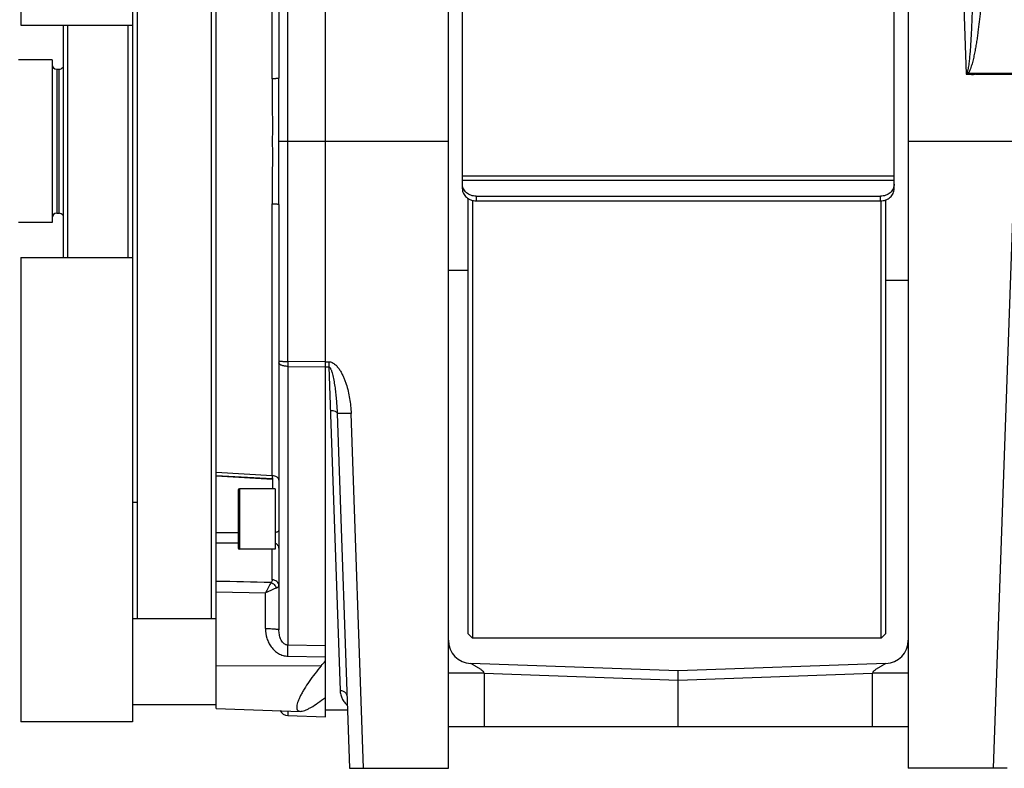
# Model space of a CAD drawing. Extents: x -849 to 1181, y 8 to 1248.
# Tile 31 of 35: x 643 to 855, y 541 to 702. Entities that reach past the tile are written whole.
import ezdxf

# ---------------------------------------------------------------- set-up
doc = ezdxf.new("R2010")
doc.units = 0
doc.header["$LTSCALE"] = 65.395
doc.layers.get('0').update_dxf_attribs({"linetype": 'CONTINUOUS'})

msp = doc.modelspace()

# ---------------------------------------------------------------- linework, layer by layer
at = {"color": 6, "linetype": 'CONTINUOUS'}
for p, q in [((642.95, 801.04), (642.95, 701.04)), ((667.05, 801.04), (667.05, 551.04)), ((685.05, 553.93), (685.05, 798.15)), ((668.05, 778.79), (668.05, 573.29)), ((684.05, 573.29), (684.05, 778.79)), ((698.55, 769.17), (698.55, 689.67)), ((735.05, 541.04), (735.05, 765.54)), ((834.05, 765.54), (834.05, 541.04)), ((642.95, 701.04), (667.05, 701.04)), ((652.05, 701.04), (652.05, 651.04)), ((653.05, 701.04), (653.05, 651.04)), ((649.7, 693.54), (642.5, 693.54)), ((650.7, 691.54), (651.2, 691.54)), ((698.56, 676.04), (735.05, 676.04)), ((834.05, 676.04), (1019.05, 676.04)), ((698.55, 662.41), (698.55, 570.86)), ((650.7, 660.54), (651.2, 660.54)), ((649.7, 658.54), (642.5, 658.54)), ((642.95, 651.04), (642.95, 551.04)), ((642.95, 651.04), (667.05, 651.04)), ((739.2, 648.24), (735.05, 648.24)), ((834.05, 646.04), (829.2, 646.04)), ((711.09, 617.45), (713.76, 541.04)), ((685.05, 603.98), (697.13, 603.31)), ((697.13, 603.9), (697.11, 603.9)), ((697.75, 601.22), (690.05, 601.22)), ((697.75, 588.22), (690.05, 588.22)), ((667.05, 573.29), (685.05, 573.29)), ((708.55, 556.31), (708.55, 567.38)), ((784.55, 562.04), (739.87, 563.6)), ((829.22, 563.6), (784.55, 562.04)), ((784.55, 550.04), (784.55, 562.04)), ((667.05, 554.79), (685.05, 554.79)), ((685.05, 553.93), (703.12, 553.3)), ((708.55, 552.11), (708.55, 553.56)), ((700.48, 552.39), (708.55, 552.11)), ((667.05, 551.04), (642.95, 551.04)), ((735.05, 550.04), (834.05, 550.04)), ((713.76, 541.04), (735.05, 541.04)), ((855.34, 541.04), (834.05, 541.04))]:
    msp.add_line(p, q, dxfattribs=at)
at = {"color": 2, "linetype": 'CONTINUOUS'}
for p, q in [((708.55, 567.38), (708.55, 768.04)), ((649.7, 693.54), (649.7, 658.54)), ((846.72, 690.8), (846.55, 690.45)), ((1017.55, 690.63), (846.9, 690.63)), ((848.54, 690.54), (848.54, 690.63)), ((848.55, 690.45), (1017.55, 690.45)), ((697.1, 604.03), (697.13, 603.31)), ((697.13, 603.42), (697.13, 603.9)), ((697.13, 603.31), (697.13, 603.42)), ((697.13, 603.31), (697.13, 603.31)), ((697.13, 603.31), (697.13, 601.22)), ((697.75, 601.22), (697.75, 588.22)), ((668.05, 598.26), (667.05, 598.26)), ((708.55, 553.56), (708.55, 556.31)), ((713.32, 553.56), (708.55, 553.56)), ((713.32, 553.54), (708.55, 553.54))]:
    msp.add_line(p, q, dxfattribs=at)
at = {"color": 7, "linetype": 'CONTINUOUS'}
for p, q in [((738.05, 665.81), (738.05, 767.54)), ((831.05, 665.81), (831.05, 767.54)), ((739.2, 663.77), (739.2, 570.04)), ((741.05, 664.21), (828.05, 664.21)), ((740.2, 663.32), (740.2, 569.04)), ((741.05, 663.21), (828.05, 663.21)), ((828.2, 569.04), (828.2, 663.22)), ((829.2, 570.04), (829.2, 663.41)), ((739.2, 570.04), (740.2, 569.04)), ((828.2, 569.04), (740.2, 569.04)), ((829.2, 570.04), (828.2, 569.04))]:
    msp.add_line(p, q, dxfattribs=at)
at = {"color": 9, "linetype": 'CONTINUOUS'}
for p, q in [((697.1, 689.49), (697.1, 748.05)), ((845.07, 732.72), (846.55, 690.45)), ((700.48, 628.64), (700.48, 723.43)), ((666.05, 651.04), (666.05, 701.04)), ((650.7, 691.54), (650.7, 660.54)), ((651.2, 660.54), (651.2, 691.54)), ((738.05, 668.61), (831.05, 668.61)), ((831.05, 667.61), (738.05, 667.61)), ((741.05, 664.21), (741.05, 663.21)), ((828.05, 663.21), (828.05, 664.21)), ((697.1, 604.03), (697.1, 662.59)), ((856.55, 661.45), (852.34, 541.04)), ((708.55, 628.58), (700.48, 628.64)), ((708.55, 628.57), (709.26, 628.57)), ((709.26, 628.57), (709.26, 627.5)), ((700.48, 627.57), (700.48, 567.56)), ((700.48, 627.57), (708.55, 627.51)), ((708.55, 627.5), (709.26, 627.5)), ((709.26, 627.5), (711.72, 557.81)), ((716.76, 541.04), (714.09, 617.45)), ((697.1, 604.03), (685.05, 604.7)), ((685.05, 604.07), (697.13, 603.42)), ((689.75, 600.92), (689.75, 588.52)), ((690.05, 601.22), (690.05, 588.22)), ((689.75, 591.77), (685.05, 591.75)), ((685.05, 589.61), (689.75, 589.61)), ((697.1, 581.62), (697.1, 588.22)), ((685.05, 579.01), (695.65, 578.8)), ((695.65, 571.12), (695.65, 578.8)), ((708.55, 567.38), (700.48, 567.56)), ((700.48, 565.19), (708.55, 565.02)), ((685.05, 563.16), (707.64, 563.09)), ((742.77, 561.5), (735.05, 561.5)), ((742.77, 561.5), (784.55, 560.04)), ((742.77, 561.5), (742.77, 550.04)), ((784.55, 560.04), (826.33, 561.5)), ((834.05, 561.5), (826.33, 561.5)), ((826.33, 550.04), (826.33, 561.5)), ((700.48, 553.39), (700.48, 552.39))]:
    msp.add_line(p, q, dxfattribs=at)
at = {"color": 6, "linetype": 'CONTINUOUS'}
for centre, radius, start, end in [((650.7, 692.54), 1, 180, 270), ((651.2, 692.54), 1, 270, 328.2609), ((650.7, 659.54), 1, 90, 180), ((651.2, 659.54), 1, 31.7391, 90), ((822.51, 628.1), 122.03, 179.7464, 180.249), ((690.05, 600.92), 0.3, 90, 180), ((690.05, 588.52), 0.3, 180, 270), ((740.05, 568.6), 5, 180, 268), ((829.05, 568.6), 5, 272, 360), ((700.55, 554.39), 2, 208.0239, 268)]:
    msp.add_arc(centre, radius, start, end, dxfattribs=at)
at = {"color": 2, "linetype": 'CONTINUOUS'}
for centre, radius, start, end in [((862.15, 706.61), 22.09, 225.6904, 226.3433), ((698.39, 592.27), 0.154, 349.4923, 359.9361)]:
    msp.add_arc(centre, radius, start, end, dxfattribs=at)
at = {"color": 9, "linetype": 'CONTINUOUS'}
for points, knots in [([(847.84, 710.28), (847.85, 709.47), (847.86, 707.84), (847.84, 705.39), (847.78, 702.94), (847.7, 700.89), (847.62, 699.26), (847.55, 698.03), (847.47, 696.8), (847.39, 695.57), (847.3, 694.55), (847.22, 693.74), (847.16, 693.13), (847.08, 692.53), (847.01, 692.03), (846.94, 691.63), (846.88, 691.34), (846.81, 691.06), (846.75, 690.88), (846.72, 690.8)], [0, 0, 0, 0, 0.124823, 0.250036, 0.375553, 0.501294, 0.56422, 0.627165, 0.690107, 0.753016, 0.815837, 0.847185, 0.87846, 0.909618, 0.940565, 0.955897, 0.971058, 0.985902, 1, 1, 1, 1]), ([(849.81, 708.55), (849.79, 707.8), (849.73, 706.29), (849.58, 704.04), (849.36, 701.78), (849.13, 699.89), (848.92, 698.38), (848.74, 697.25), (848.55, 696.12), (848.33, 694.98), (848.13, 694.05), (847.95, 693.3), (847.81, 692.74), (847.64, 692.18), (847.46, 691.64), (847.27, 691.19), (847.08, 690.85), (846.96, 690.7), (846.9, 690.63)], [0, 0, 0, 0, 0.122984, 0.246645, 0.370933, 0.495795, 0.558425, 0.621179, 0.684051, 0.747033, 0.810121, 0.841703, 0.873311, 0.904944, 0.936602, 0.968282, 0.98414, 1, 1, 1, 1]), ([(698.55, 628.71), (698.55, 628.71), (698.57, 628.71), (698.59, 628.7), (698.64, 628.69), (698.7, 628.69), (698.78, 628.68), (698.88, 628.68), (698.99, 628.67), (699.16, 628.66), (699.42, 628.66), (699.74, 628.65), (700.1, 628.65), (700.35, 628.65), (700.48, 628.64)], [0, 0, 0, 0, 0.005884, 0.020524, 0.044339, 0.077202, 0.118846, 0.168903, 0.226921, 0.292371, 0.443112, 0.615608, 0.803536, 1, 1, 1, 1]), ([(700.48, 627.57), (700.23, 627.58), (699.87, 627.61), (699.41, 627.71), (699.12, 627.8), (698.88, 627.92), (698.7, 628.05), (698.58, 628.19), (698.55, 628.31), (698.55, 628.36)], [0, 0, 0, 0, 0.336624, 0.490701, 0.629292, 0.749239, 0.84914, 0.93056, 1, 1, 1, 1]), ([(709.26, 628.57), (709.39, 628.57), (709.66, 628.54), (710.04, 628.4), (710.39, 628.19), (710.81, 627.86), (711.26, 627.36), (711.64, 626.81), (711.92, 626.35), (712.17, 625.88), (712.46, 625.27), (712.76, 624.53), (713.11, 623.51), (713.46, 622.22), (713.78, 620.65), (714, 619.05), (714.07, 617.98), (714.09, 617.45)], [0, 0, 0, 0, 0.031206, 0.06243, 0.093672, 0.124925, 0.187386, 0.249884, 0.281145, 0.312407, 0.374921, 0.437437, 0.499953, 0.624962, 0.749975, 0.874988, 1, 1, 1, 1]), ([(709.26, 627.5), (709.31, 627.5), (709.4, 627.45), (709.49, 627.36), (709.58, 627.24), (709.68, 627.05), (709.79, 626.79), (709.89, 626.51), (710.02, 626.11), (710.15, 625.58), (710.29, 624.94), (710.46, 624.05), (710.63, 622.92), (710.8, 621.56), (710.93, 620.19), (711.03, 618.82), (711.07, 617.9), (711.09, 617.45)], [0, 0, 0, 0, 0.015899, 0.025612, 0.036498, 0.061038, 0.088221, 0.117103, 0.147171, 0.209451, 0.273497, 0.338564, 0.470307, 0.602978, 0.735781, 0.868242, 1, 1, 1, 1]), ([(709.59, 618.1), (709.77, 618.1), (710.13, 618.08), (710.55, 617.98), (710.83, 617.83), (710.98, 617.71), (711.07, 617.59), (711.09, 617.49), (711.09, 617.45)], [0, 0, 0, 0, 0.311801, 0.609701, 0.735527, 0.84063, 0.926637, 1, 1, 1, 1]), ([(714.09, 617.45), (713.91, 617.44), (713.54, 617.43), (712.99, 617.42), (712.47, 617.41), (712.06, 617.4), (711.77, 617.41), (711.59, 617.41), (711.44, 617.41), (711.31, 617.42), (711.22, 617.42), (711.15, 617.43), (711.11, 617.44), (711.09, 617.44), (711.09, 617.45)], [0, 0, 0, 0, 0.181625, 0.367367, 0.546088, 0.705648, 0.774754, 0.835321, 0.886554, 0.928087, 0.959771, 0.981875, 0.99489, 1, 1, 1, 1]), ([(698.55, 588.46), (698.55, 588.56), (698.51, 588.77), (698.35, 589.06), (698.09, 589.31), (697.87, 589.44), (697.75, 589.48)], [0, 0, 0, 0, 0.213983, 0.452641, 0.717368, 1, 1, 1, 1]), ([(696.82, 581.04), (696.75, 580.9), (696.57, 580.57), (696.3, 580.04), (695.98, 579.44), (695.77, 579.01), (695.65, 578.8)], [0, 0, 0, 0, 0.196956, 0.438411, 0.710366, 1, 1, 1, 1]), ([(697.99, 579.85), (697.83, 579.79), (697.48, 579.65), (696.93, 579.4), (696.3, 579.11), (695.87, 578.91), (695.65, 578.8)], [0, 0, 0, 0, 0.199872, 0.442178, 0.713099, 1, 1, 1, 1]), ([(695.65, 571.12), (695.83, 571.12), (696.19, 571.12), (696.72, 571.11), (697.23, 571.08), (697.68, 571.05), (698.01, 571.02), (698.22, 570.98), (698.34, 570.96), (698.43, 570.94), (698.49, 570.91), (698.53, 570.89), (698.55, 570.87), (698.55, 570.86)], [0, 0, 0, 0, 0.181985, 0.366741, 0.543556, 0.700972, 0.829006, 0.87982, 0.921285, 0.953333, 0.976355, 0.991178, 1, 1, 1, 1]), ([(695.65, 571.12), (695.65, 570.42), (695.8, 569.36), (696.32, 568.05), (696.87, 567.14), (697.58, 566.35), (698.44, 565.72), (699.42, 565.3), (700.13, 565.2), (700.48, 565.19)], [0, 0, 0, 0, 0.249212, 0.374256, 0.49936, 0.624516, 0.749702, 0.87488, 1, 1, 1, 1]), ([(700.48, 567.56), (700.38, 567.56), (700.19, 567.59), (699.84, 567.72), (699.47, 568), (699.14, 568.42), (698.91, 568.89), (698.74, 569.37), (698.59, 570.03), (698.55, 570.53), (698.55, 570.86)], [0, 0, 0, 0, 0.068618, 0.136622, 0.268224, 0.395228, 0.5191, 0.640955, 0.761488, 1, 1, 1, 1]), ([(700.48, 565.19), (700.49, 565.66), (700.5, 566.32), (700.49, 567.11), (700.48, 567.43), (700.48, 567.56)], [0, 0, 0, 0, 0.600242, 0.832771, 1, 1, 1, 1]), ([(742.77, 561.5), (742.75, 561.63), (742.62, 561.82), (742.39, 562.03), (742.1, 562.26), (741.7, 562.53), (741.29, 562.79), (740.96, 562.98), (740.73, 563.12), (740.51, 563.25), (740.31, 563.36), (740.14, 563.45), (739.99, 563.54), (739.94, 563.56), (739.87, 563.6), (739.87, 563.6)], [0, 0, 0, 0, 0.109988, 0.178697, 0.253899, 0.414588, 0.577584, 0.656519, 0.731975, 0.802508, 0.86636, 0.921461, 0.964796, 0.992729, 1, 1, 1, 1]), ([(829.22, 563.6), (829.23, 563.6), (829.15, 563.56), (829.11, 563.54), (828.95, 563.45), (828.79, 563.36), (828.59, 563.25), (828.37, 563.12), (828.13, 562.98), (827.81, 562.79), (827.39, 562.53), (826.99, 562.26), (826.7, 562.03), (826.48, 561.82), (826.35, 561.63), (826.33, 561.5)], [0, 0, 0, 0, 0.007271, 0.035204, 0.078539, 0.13364, 0.197492, 0.268025, 0.343481, 0.422416, 0.585412, 0.746101, 0.821303, 0.890012, 1, 1, 1, 1]), ([(711.72, 557.81), (711.91, 557.81), (712.29, 557.75), (712.79, 557.45), (713.13, 556.98), (713.21, 556.61), (713.22, 556.44)], [0, 0, 0, 0, 0.245841, 0.507687, 0.764719, 1, 1, 1, 1]), ([(711.72, 557.81), (711.73, 557.5), (711.82, 556.89), (712.14, 556.02), (712.62, 555.24), (713.05, 554.8), (713.28, 554.6)], [0, 0, 0, 0, 0.255756, 0.501326, 0.74555, 1, 1, 1, 1])]:
    msp.add_open_spline(points, degree=3, knots=knots, dxfattribs=at)
at = {"color": 2, "linetype": 'CONTINUOUS'}
for points, knots in [([(698.55, 689.67), (698.55, 689.65), (698.52, 689.63), (698.48, 689.62), (698.41, 689.59), (698.29, 689.57), (698.11, 689.54), (697.9, 689.52), (697.56, 689.5), (697.29, 689.49), (697.1, 689.49)], [0, 0, 0, 0, 0.029729, 0.055491, 0.089427, 0.181598, 0.304066, 0.45277, 0.622481, 1, 1, 1, 1]), ([(697.1, 689.49), (697.1, 688.37), (697.11, 686.13), (697.13, 681.65), (697.13, 678.29), (697.12, 676.04)], [0, 0, 0, 0, 0.249215, 0.499101, 1, 1, 1, 1]), ([(698.56, 676.04), (698.56, 678.31), (698.56, 682.86), (698.55, 687.4), (698.55, 689.67)], [0, 0, 0, 0, 0.500422, 1, 1, 1, 1]), ([(846.55, 690.45), (846.63, 690.45), (846.8, 690.45), (847.05, 690.45), (847.3, 690.45), (847.55, 690.45), (847.8, 690.45), (848.01, 690.44), (848.18, 690.45), (848.34, 690.47), (848.46, 690.51), (848.54, 690.54)], [0, 0, 0, 0, 0.124993, 0.249984, 0.374981, 0.499971, 0.624948, 0.750011, 0.812453, 0.87502, 1, 1, 1, 1]), ([(848.54, 690.54), (848.54, 690.53), (848.54, 690.51), (848.54, 690.49), (848.54, 690.48), (848.54, 690.47), (848.54, 690.46), (848.54, 690.45), (848.54, 690.45), (848.55, 690.45)], [0, 0, 0, 0, 0.249527, 0.499058, 0.623799, 0.748454, 0.871254, 0.942901, 1, 1, 1, 1]), ([(697.12, 676.04), (697.13, 673.79), (697.13, 669.31), (697.1, 664.83), (697.1, 662.59)], [0, 0, 0, 0, 0.500903, 1, 1, 1, 1]), ([(698.55, 662.41), (698.55, 664.68), (698.56, 669.22), (698.56, 673.77), (698.56, 676.04)], [0, 0, 0, 0, 0.499577, 1, 1, 1, 1]), ([(697.1, 662.59), (697.29, 662.59), (697.56, 662.58), (697.9, 662.56), (698.11, 662.54), (698.29, 662.51), (698.41, 662.49), (698.48, 662.46), (698.52, 662.45), (698.55, 662.43), (698.55, 662.41)], [0, 0, 0, 0, 0.377519, 0.54723, 0.695934, 0.818402, 0.910573, 0.944509, 0.970271, 1, 1, 1, 1]), ([(698.55, 603.07), (698.55, 603.13), (698.53, 603.26), (698.44, 603.44), (698.31, 603.61), (698.06, 603.8), (697.65, 603.98), (697.29, 604.03), (697.1, 604.03)], [0, 0, 0, 0, 0.097637, 0.200112, 0.311008, 0.432087, 0.702879, 1, 1, 1, 1]), ([(697.75, 591.84), (697.86, 591.86), (698.02, 591.9), (698.22, 591.97), (698.4, 592.05), (698.55, 592.16), (698.55, 592.27)], [0, 0, 0, 0, 0.367922, 0.527097, 0.665134, 1, 1, 1, 1]), ([(697.1, 581.62), (697.1, 581.57), (697.09, 581.46), (697.02, 581.26), (696.91, 581.12), (696.82, 581.04)], [0, 0, 0, 0, 0.233589, 0.473056, 1, 1, 1, 1]), ([(696.82, 581.04), (697.09, 580.95), (697.59, 580.63), (697.9, 580.13), (697.99, 579.85)], [0, 0, 0, 0, 0.496335, 1, 1, 1, 1]), ([(698.55, 580.36), (698.55, 580.52), (698.47, 580.85), (698.14, 581.27), (697.66, 581.54), (697.29, 581.61), (697.1, 581.62)], [0, 0, 0, 0, 0.229924, 0.471887, 0.730189, 1, 1, 1, 1]), ([(697.99, 579.85), (698.08, 579.89), (698.22, 579.95), (698.4, 580.07), (698.52, 580.21), (698.55, 580.31), (698.55, 580.36)], [0, 0, 0, 0, 0.337393, 0.60806, 0.821394, 1, 1, 1, 1])]:
    msp.add_open_spline(points, degree=3, knots=knots, dxfattribs=at)
at = {"color": 6, "linetype": 'CONTINUOUS'}
for points in [[(846.61, 690.58), (846.66, 690.55), (846.73, 690.54), (846.79, 690.54)], [(707.64, 563.09), (707.94, 563.45), (708.25, 563.81), (708.55, 564.17)]]:
    msp.add_open_spline(points, degree=3, dxfattribs=at)
at = {"color": 9, "linetype": 'CONTINUOUS'}
for points in [[(846.79, 690.54), (846.83, 690.56), (846.86, 690.59), (846.9, 690.63)], [(696.82, 581.04), (692.9, 581.12), (688.97, 581.2), (685.05, 581.29)]]:
    msp.add_open_spline(points, degree=3, dxfattribs=at)
at = {"color": 6, "linetype": 'CONTINUOUS'}
for points, knots in [([(846.79, 690.54), (846.86, 690.54), (847.01, 690.54), (847.23, 690.54), (847.45, 690.54), (847.67, 690.52), (847.89, 690.52), (848.11, 690.55), (848.32, 690.61), (848.47, 690.63), (848.54, 690.63)], [0, 0, 0, 0, 0.125019, 0.250048, 0.375058, 0.500079, 0.625121, 0.750075, 0.875101, 1, 1, 1, 1]), ([(707.64, 563.09), (707.18, 562.54), (706.29, 561.44), (705.07, 559.77), (704.15, 558.38), (703.53, 557.31), (703.13, 556.57), (702.81, 555.87), (702.57, 555.24), (702.44, 554.75), (702.38, 554.4), (702.37, 554.18), (702.38, 553.97), (702.41, 553.8), (702.47, 553.65), (702.56, 553.52), (702.67, 553.42), (702.85, 553.33), (703.01, 553.3), (703.12, 553.3)], [0, 0, 0, 0, 0.183001, 0.360477, 0.527442, 0.604895, 0.676946, 0.742445, 0.800279, 0.849542, 0.870823, 0.889884, 0.906839, 0.921906, 0.935444, 0.947967, 0.960093, 0.972468, 1, 1, 1, 1]), ([(703.12, 553.3), (703.27, 553.29), (703.62, 553.34), (704.16, 553.52), (704.78, 553.79), (705.73, 554.31), (707, 555.14), (708.02, 555.9), (708.55, 556.31)], [0, 0, 0, 0, 0.074076, 0.165266, 0.272947, 0.395485, 0.678033, 1, 1, 1, 1])]:
    msp.add_open_spline(points, degree=3, knots=knots, dxfattribs=at)
at = {"color": 7, "linetype": 'CONTINUOUS'}
for points, knots in [([(741.05, 664.21), (740.66, 664.21), (739.89, 664.34), (738.9, 664.9), (738.21, 665.76), (738.05, 666.47), (738.05, 666.81)], [0, 0, 0, 0, 0.266329, 0.5234, 0.766782, 1, 1, 1, 1]), ([(738.05, 665.81), (738.05, 665.47), (738.21, 664.76), (738.9, 663.9), (739.89, 663.34), (740.66, 663.21), (741.05, 663.21)], [0, 0, 0, 0, 0.233218, 0.4766, 0.733671, 1, 1, 1, 1]), ([(831.05, 666.81), (831.05, 666.47), (830.88, 665.76), (830.2, 664.9), (829.21, 664.34), (828.44, 664.21), (828.05, 664.21)], [0, 0, 0, 0, 0.233218, 0.4766, 0.733671, 1, 1, 1, 1]), ([(828.05, 663.21), (828.44, 663.21), (829.21, 663.34), (830.2, 663.9), (830.88, 664.76), (831.05, 665.47), (831.05, 665.81)], [0, 0, 0, 0, 0.266329, 0.5234, 0.766782, 1, 1, 1, 1])]:
    msp.add_open_spline(points, degree=3, knots=knots, dxfattribs=at)

doc.saveas('drawing.dxf')
